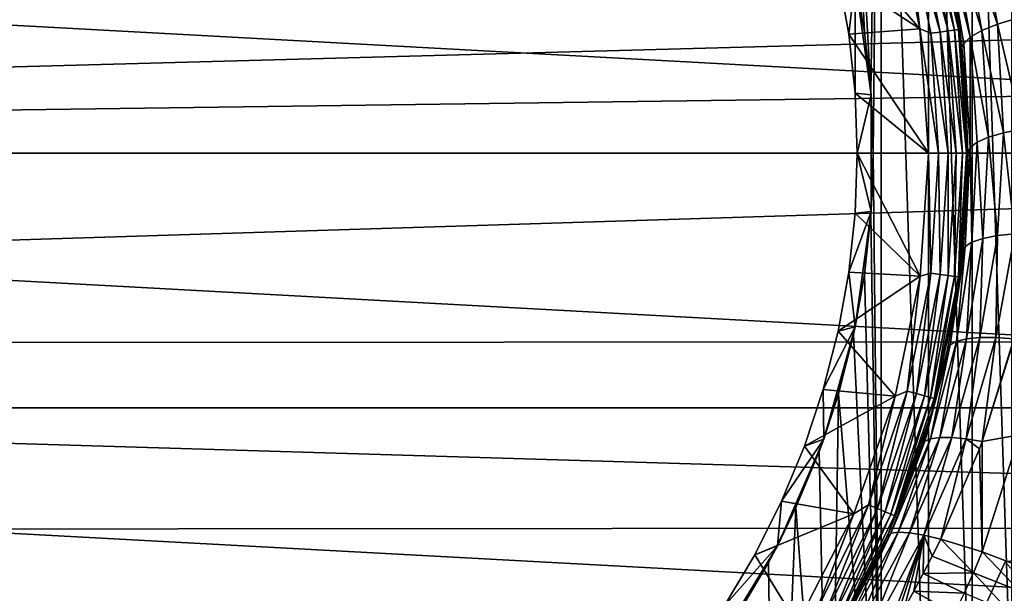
# Model space of a CAD drawing. Header units: metres. Extents: x -139 to 105, y -30 to 40.
# Tile 48 of 153: x -75 to -62.54, y -5.57 to 1.69. Entities that reach past the tile are written whole.
import ezdxf

# ---------------------------------------------------------------- set-up
doc = ezdxf.new("R2010")
doc.units = ezdxf.units.M
doc.layers.add('solid_150_SW0003', color=7, linetype='CONTINUOUS')

msp = doc.modelspace()

# ---------------------------------------------------------------- linework, layer by layer
at = {"layer": 'solid_150_SW0003'}
for points in [[(-64.747559, 10.252441, 38.637951), (-64.447273, 2.294196, 38.637951), (-64.309776, 1.535287, 38.637951)], [(-64.747559, 10.252441, 38.637951), (-64.309776, 1.535287, 38.637951), (-64.228058, 0.77288, 38.637951)], [(-64.09687, 9.558289, 38.637951), (-64.747559, 10.252441, 38.637951), (-64.228058, 0.77288, 38.637951)], [(-64.09687, 9.558289, 38.637951), (-64.228058, 0.77288, 38.637951), (-64.200859, 0, 38.637951)], [(-64.09687, 9.558289, 38.637951), (-64.200859, 0, 38.637951), (-64.09687, -9.558289, 38.637951)], [(-64.09687, 9.558289, 38.637951), (-64.09687, -9.558289, 38.637951), (-63.497498, -8.828372, 38.637951)], [(-63.497498, 8.828372, 38.637951), (-64.09687, 9.558289, 38.637951), (-63.497498, -8.828372, 38.637951)], [(-63.497498, 8.828372, 38.637951), (-63.497498, -8.828372, 38.637951), (-62.94521, -8.056686, 38.637951)], [(-62.94521, 8.056686, 38.637951), (-63.497498, 8.828372, 38.637951), (-62.94521, -8.056686, 38.637951)], [(-62.94521, 8.056686, 38.637951), (-62.94521, -8.056686, 38.637951), (-62.442204, -7.247901, 38.637951)], [(-62.442204, 7.247901, 38.637951), (-62.94521, 8.056686, 38.637951), (-62.442204, -7.247901, 38.637951)], [(-104.699997, 0, 3.637949), (-104.524162, 3.221479, 3.637949), (-45.299999, 0, 3.637949)], [(-104.524162, 3.221479, 3.637949), (-45.475842, 3.221479, 3.637949), (-45.299999, 0, 3.637949)], [(-63.111767, 1.634, 46.837948), (-63.444992, 3.237561, 46.837948), (-63.288055, 2.613488, 52.904133)], [(-63.425346, 3.101419, 46.708538), (-63.444992, 3.237561, 46.837948), (-63.111767, 1.634, 46.837948)], [(-64.830544, 2.988082, 46.337948), (-63.926579, 3.102036, 46.337948), (-63.608692, 1.573806, 46.337948)], [(-63.767342, 3.009782, 46.354851), (-63.608692, 1.573806, 46.337948), (-63.926579, 3.102036, 46.337948)], [(-63.350861, 1.533638, 46.404739), (-63.767342, 3.009782, 46.354851), (-63.6507, 3.041036, 46.404739)], [(-63.767342, 3.009782, 46.354851), (-63.470585, 1.517877, 46.354851), (-63.608692, 1.573806, 46.337948)], [(-63.350861, 1.533638, 46.404739), (-63.470585, 1.517877, 46.354851), (-63.767342, 3.009782, 46.354851)], [(-63.6507, 3.041036, 46.404739), (-63.550526, 3.067878, 46.484211), (-63.248039, 1.547175, 46.484211)], [(-63.350861, 1.533638, 46.404739), (-63.6507, 3.041036, 46.404739), (-63.248039, 1.547175, 46.484211)], [(-63.550526, 3.067878, 46.484211), (-63.47366, 3.088474, 46.587837), (-63.16914, 1.557562, 46.587837)], [(-63.248039, 1.547175, 46.484211), (-63.550526, 3.067878, 46.484211), (-63.16914, 1.557562, 46.587837)], [(-63.47366, 3.088474, 46.587837), (-63.425346, 3.101419, 46.708538), (-63.119553, 1.56409, 46.708538)], [(-63.16914, 1.557562, 46.587837), (-63.47366, 3.088474, 46.587837), (-63.119553, 1.56409, 46.708538)], [(-63.119553, 1.56409, 46.708538), (-63.425346, 3.101419, 46.708538), (-63.111767, 1.634, 46.837948)], [(-64.6427, 2.251711, 46.337948), (-64.830544, 2.988082, 46.337948), (-63.608692, 1.573806, 46.337948)], [(-63.200603, 2.780056, 53.476055), (-63.06385, 2.879468, 53.744202), (-62.825523, 1.551745, 54.114483)], [(-63.06385, 2.879468, 53.744202), (-62.87175, 2.98156, 53.974716), (-62.627251, 1.632394, 54.344036)], [(-63.06385, 2.879468, 53.744202), (-62.627251, 1.632394, 54.344036), (-62.825523, 1.551745, 54.114483)], [(-62.87175, 2.98156, 53.974716), (-62.388676, 1.704692, 54.523743), (-62.627251, 1.632394, 54.344036)], [(-63.274918, 2.689681, 53.188866), (-63.200603, 2.780056, 53.476055), (-62.969234, 1.467774, 53.848591)], [(-63.200603, 2.780056, 53.476055), (-62.825523, 1.551745, 54.114483), (-62.969234, 1.467774, 53.848591)], [(-63.076431, 1.352219, 53.262676), (-63.288055, 2.613488, 52.904133), (-63.274918, 2.689681, 53.188866)], [(-63.274918, 2.689681, 53.188866), (-62.969234, 1.467774, 53.848591), (-63.051083, 1.385924, 53.564449)], [(-63.274918, 2.689681, 53.188866), (-63.051083, 1.385924, 53.564449), (-63.076431, 1.352219, 53.262676)], [(-63.111767, 1.634, 46.837948), (-63.288055, 2.613488, 52.904133), (-63.076431, 1.352219, 53.262676)], [(-26.666658, 2.405043, 95.917625), (-115.500031, 2.410716, 95.916939), (-115.500031, 0, 96.062759)], [(-26.666658, 1.204097, 96.026482), (-26.666658, 2.405043, 95.917625), (-115.500031, 0, 96.062759)], [(-64.507744, 1.506855, 46.337948), (-64.6427, 2.251711, 46.337948), (-63.608692, 1.573806, 46.337948)], [(-64.425911, 2.197435, 46.137951), (-64.6427, 2.251711, 46.337948), (-64.507744, 1.506855, 46.337948)], [(-64.309776, 1.535287, 38.637951), (-64.447273, 2.294196, 38.637951), (-64.425911, 2.197435, 46.137951)], [(-64.425911, 2.197435, 46.137951), (-64.507744, 1.506855, 46.337948), (-64.427536, 0.758568, 46.337948)], [(-64.225182, 0.7371, 46.137951), (-64.425911, 2.197435, 46.137951), (-64.427536, 0.758568, 46.337948)], [(-64.309776, 1.535287, 38.637951), (-64.425911, 2.197435, 46.137951), (-64.225182, 0.7371, 46.137951)], [(-63.119553, 1.56409, 46.708538), (-63.111767, 1.634, 46.837948), (-63, 0, 46.837948)], [(-63.111767, 1.634, 46.837948), (-63.076431, 1.352219, 53.262676), (-63, 0, 53.653748)], [(-63.111767, 1.634, 46.837948), (-63, 0, 53.653748), (-63, 0, 46.837948)], [(-62.825523, 1.551745, 54.114483), (-62.627251, 1.632394, 54.344036), (-62.549587, 0.259686, 54.693424)], [(-62.627251, 1.632394, 54.344036), (-62.388676, 1.704692, 54.523743), (-62.314468, 0.305243, 54.87582)], [(-62.627251, 1.632394, 54.344036), (-62.314468, 0.305243, 54.87582), (-62.549587, 0.259686, 54.693424)], [(-64.507744, 1.506855, 46.337948), (-63.608692, 1.573806, 46.337948), (-63.5, 0, 46.337948)], [(-64.427536, 0.758568, 46.337948), (-64.507744, 1.506855, 46.337948), (-63.5, 0, 46.337948)], [(-64.228058, 0.77288, 38.637951), (-64.309776, 1.535287, 38.637951), (-64.225182, 0.7371, 46.137951)], [(-63.371098, 0, 46.354851), (-63.5, 0, 46.337948), (-63.608692, 1.573806, 46.337948)], [(-63.470585, 1.517877, 46.354851), (-63.371098, 0, 46.354851), (-63.608692, 1.573806, 46.337948)], [(-63.350861, 1.533638, 46.404739), (-63.25034, 0, 46.404739), (-63.470585, 1.517877, 46.354851)], [(-63.25034, 0, 46.404739), (-63.371098, 0, 46.354851), (-63.470585, 1.517877, 46.354851)], [(-63.350861, 1.533638, 46.404739), (-63.248039, 1.547175, 46.484211), (-63.146633, 0, 46.484211)], [(-63.350861, 1.533638, 46.404739), (-63.146633, 0, 46.484211), (-63.25034, 0, 46.404739)], [(-63.248039, 1.547175, 46.484211), (-63.16914, 1.557562, 46.587837), (-63.067051, 0, 46.587837)], [(-63.248039, 1.547175, 46.484211), (-63.067051, 0, 46.587837), (-63.146633, 0, 46.484211)], [(-63.16914, 1.557562, 46.587837), (-63.119553, 1.56409, 46.708538), (-63.017036, 0, 46.708538)], [(-63.16914, 1.557562, 46.587837), (-63.017036, 0, 46.708538), (-63.067051, 0, 46.587837)], [(-63.017036, 0, 46.708538), (-63.119553, 1.56409, 46.708538), (-63, 0, 46.837948)], [(-62.969234, 1.467774, 53.848591), (-62.825523, 1.551745, 54.114483), (-62.740578, 0.204331, 54.471802)], [(-62.825523, 1.551745, 54.114483), (-62.549587, 0.259686, 54.693424), (-62.740578, 0.204331, 54.471802)], [(-63.076431, 1.352219, 53.262676), (-63.051083, 1.385924, 53.564449), (-63, 0, 53.653748)], [(-63.051083, 1.385924, 53.564449), (-62.969234, 1.467774, 53.848591), (-62.970978, 0.07116, 53.938633)], [(-63.051083, 1.385924, 53.564449), (-62.970978, 0.07116, 53.938633), (-63, 0, 53.653748)], [(-62.969234, 1.467774, 53.848591), (-62.882702, 0.140915, 54.217911), (-62.970978, 0.07116, 53.938633)], [(-62.969234, 1.467774, 53.848591), (-62.740578, 0.204331, 54.471802), (-62.882702, 0.140915, 54.217911)], [(-26.666658, 1.204097, 96.026482), (-115.500031, 0, 96.062759), (-40, 0, 96.062759)], [(-64.400841, 0, 46.337948), (-64.427536, 0.758568, 46.337948), (-63.5, 0, 46.337948)], [(-64.225182, 0.7371, 46.137951), (-64.427536, 0.758568, 46.337948), (-64.400841, 0, 46.337948)], [(-64.200859, 0, 38.637951), (-64.228058, 0.77288, 38.637951), (-64.225182, 0.7371, 46.137951)], [(-64.225182, -0.7371, 46.137951), (-64.225182, 0.7371, 46.137951), (-64.400841, 0, 46.337948)], [(-64.200859, 0, 38.637951), (-64.225182, 0.7371, 46.137951), (-64.225182, -0.7371, 46.137951)], [(-62.740578, 0.204331, 54.471802), (-62.549587, 0.259686, 54.693424), (-62.625626, -1.042285, 55.006081)], [(-62.549587, 0.259686, 54.693424), (-62.404572, -1.020765, 55.188568), (-62.625626, -1.042285, 55.006081)], [(-62.549587, 0.259686, 54.693424), (-62.314468, 0.305243, 54.87582), (-62.404572, -1.020765, 55.188568)], [(-62.970978, 0.07116, 53.938633), (-62.882702, 0.140915, 54.217911), (-62.948318, -1.124745, 54.530502)], [(-62.882702, 0.140915, 54.217911), (-62.8106, -1.077518, 54.782784), (-62.948318, -1.124745, 54.530502)], [(-62.882702, 0.140915, 54.217911), (-62.740578, 0.204331, 54.471802), (-62.8106, -1.077518, 54.782784)], [(-62.740578, 0.204331, 54.471802), (-62.625626, -1.042285, 55.006081), (-62.8106, -1.077518, 54.782784)], [(-117.000031, -2.410733, 95.916939), (-40, -2.379622, 95.920692), (-40, 0, 96.062759)], [(-117.000031, -2.410733, 95.916939), (-40, 0, 96.062759), (-115.500031, 0, 96.062759)], [(-45.475842, -3.221479, 3.637949), (-104.699997, 0, 3.637949), (-45.299999, 0, 3.637949)], [(-45.475842, -3.221479, 3.637949), (-104.524162, -3.221479, 3.637949), (-104.699997, 0, 3.637949)], [(-62.970978, 0.07116, 53.938633), (-63.032894, -1.180947, 54.264107), (-63.064602, -1.243474, 53.999306)], [(-63, 0, 53.653748), (-62.970978, 0.07116, 53.938633), (-63.064602, -1.243474, 53.999306)], [(-62.970978, 0.07116, 53.938633), (-62.948318, -1.124745, 54.530502), (-63.032894, -1.180947, 54.264107)], [(-64.427536, -0.758568, 46.337948), (-64.400841, 0, 46.337948), (-63.604736, -1.553384, 46.337948)], [(-64.225182, -0.7371, 46.137951), (-64.400841, 0, 46.337948), (-64.427536, -0.758568, 46.337948)], [(-64.400841, 0, 46.337948), (-63.5, 0, 46.337948), (-63.604736, -1.553384, 46.337948)], [(-64.228058, -0.77288, 38.637951), (-64.200859, 0, 38.637951), (-64.225182, -0.7371, 46.137951)], [(-64.09687, -9.558289, 38.637951), (-64.200859, 0, 38.637951), (-64.228058, -0.77288, 38.637951)], [(-63.470585, -1.517877, 46.354851), (-63.604736, -1.553384, 46.337948), (-63.5, 0, 46.337948)], [(-63.470585, -1.517877, 46.354851), (-63.5, 0, 46.337948), (-63.371098, 0, 46.354851)], [(-63.350861, -1.533638, 46.404739), (-63.470585, -1.517877, 46.354851), (-63.371098, 0, 46.354851)], [(-63.350861, -1.533638, 46.404739), (-63.371098, 0, 46.354851), (-63.25034, 0, 46.404739)], [(-63.350861, -1.533638, 46.404739), (-63.25034, 0, 46.404739), (-63.248039, -1.547175, 46.484211)], [(-63.248039, -1.547175, 46.484211), (-63.25034, 0, 46.404739), (-63.146633, 0, 46.484211)], [(-63.248039, -1.547175, 46.484211), (-63.146633, 0, 46.484211), (-63.16914, -1.557562, 46.587837)], [(-63.16914, -1.557562, 46.587837), (-63.146633, 0, 46.484211), (-63.067051, 0, 46.587837)], [(-63.16914, -1.557562, 46.587837), (-63.067051, 0, 46.587837), (-63.119553, -1.56409, 46.708538)], [(-63.119553, -1.56409, 46.708538), (-63.067051, 0, 46.587837), (-63.017036, 0, 46.708538)], [(-63.119553, -1.56409, 46.708538), (-63.017036, 0, 46.708538), (-63.111767, -1.634, 46.837948)], [(-63.111767, -1.634, 46.837948), (-63, 0, 46.837948), (-63.064602, -1.243474, 53.999306)], [(-63.111767, -1.634, 46.837948), (-63.017036, 0, 46.708538), (-63, 0, 46.837948)], [(-63, 0, 46.837948), (-63, 0, 53.653748), (-63.064602, -1.243474, 53.999306)], [(-64.225182, -0.7371, 46.137951), (-64.427536, -0.758568, 46.337948), (-64.507744, -1.506855, 46.337948)], [(-64.425911, -2.197435, 46.137951), (-64.225182, -0.7371, 46.137951), (-64.507744, -1.506855, 46.337948)], [(-64.228058, -0.77288, 38.637951), (-64.225182, -0.7371, 46.137951), (-64.425911, -2.197435, 46.137951)], [(-64.507744, -1.506855, 46.337948), (-64.427536, -0.758568, 46.337948), (-63.604736, -1.553384, 46.337948)], [(-64.309776, -1.535287, 38.637951), (-64.228058, -0.77288, 38.637951), (-64.425911, -2.197435, 46.137951)], [(-64.09687, -9.558289, 38.637951), (-64.228058, -0.77288, 38.637951), (-64.309776, -1.535287, 38.637951)], [(-62.8106, -1.077518, 54.782784), (-62.847477, -2.333289, 55.297215), (-63.016823, -2.349565, 55.079441)], [(-62.948318, -1.124745, 54.530502), (-62.8106, -1.077518, 54.782784), (-63.016823, -2.349565, 55.079441)], [(-62.625626, -1.042285, 55.006081), (-62.644737, -2.33231, 55.480419), (-62.847477, -2.333289, 55.297215)], [(-62.8106, -1.077518, 54.782784), (-62.625626, -1.042285, 55.006081), (-62.847477, -2.333289, 55.297215)], [(-62.404572, -1.020765, 55.188568), (-62.420109, -2.346687, 55.622543), (-62.644737, -2.33231, 55.480419)], [(-62.625626, -1.042285, 55.006081), (-62.404572, -1.020765, 55.188568), (-62.644737, -2.33231, 55.480419)], [(-63.032894, -1.180947, 54.264107), (-63.224392, -2.423835, 54.585011), (-63.258999, -2.4797, 54.334557)], [(-63.116795, -1.670151, 54.115734), (-63.032894, -1.180947, 54.264107), (-63.258999, -2.4797, 54.334557)], [(-63.032894, -1.180947, 54.264107), (-63.143963, -2.380448, 54.837776), (-63.224392, -2.423835, 54.585011)], [(-62.948318, -1.124745, 54.530502), (-63.016823, -2.349565, 55.079441), (-63.143963, -2.380448, 54.837776)], [(-63.032894, -1.180947, 54.264107), (-62.948318, -1.124745, 54.530502), (-63.143963, -2.380448, 54.837776)], [(-63.116795, -1.670151, 54.115734), (-63.064602, -1.243474, 53.999306), (-63.032894, -1.180947, 54.264107)], [(-63.111767, -1.634, 46.837948), (-63.064602, -1.243474, 53.999306), (-63.116795, -1.670151, 54.115734)], [(-64.6427, -2.251711, 46.337948), (-64.507744, -1.506855, 46.337948), (-63.604736, -1.553384, 46.337948)], [(-64.425911, -2.197435, 46.137951), (-64.507744, -1.506855, 46.337948), (-64.6427, -2.251711, 46.337948)], [(-64.6427, -2.251711, 46.337948), (-63.604736, -1.553384, 46.337948), (-63.919296, -3.073714, 46.337948)], [(-64.447273, -2.294196, 38.637951), (-64.309776, -1.535287, 38.637951), (-64.425911, -2.197435, 46.137951)], [(-64.09687, -9.558289, 38.637951), (-64.309776, -1.535287, 38.637951), (-64.447273, -2.294196, 38.637951)], [(-63.767342, -3.009782, 46.354851), (-63.919296, -3.073714, 46.337948), (-63.604736, -1.553384, 46.337948)], [(-63.470585, -1.517877, 46.354851), (-63.767342, -3.009782, 46.354851), (-63.604736, -1.553384, 46.337948)], [(-63.6507, -3.041036, 46.404739), (-63.767342, -3.009782, 46.354851), (-63.470585, -1.517877, 46.354851)], [(-63.6507, -3.041036, 46.404739), (-63.470585, -1.517877, 46.354851), (-63.350861, -1.533638, 46.404739)], [(-63.6507, -3.041036, 46.404739), (-63.350861, -1.533638, 46.404739), (-63.550526, -3.067878, 46.484211)], [(-63.350861, -1.533638, 46.404739), (-63.248039, -1.547175, 46.484211), (-63.550526, -3.067878, 46.484211)], [(-63.550526, -3.067878, 46.484211), (-63.248039, -1.547175, 46.484211), (-63.47366, -3.088474, 46.587837)], [(-63.248039, -1.547175, 46.484211), (-63.16914, -1.557562, 46.587837), (-63.47366, -3.088474, 46.587837)], [(-63.47366, -3.088474, 46.587837), (-63.16914, -1.557562, 46.587837), (-63.425346, -3.101419, 46.708538)], [(-63.16914, -1.557562, 46.587837), (-63.119553, -1.56409, 46.708538), (-63.425346, -3.101419, 46.708538)], [(-63.425346, -3.101419, 46.708538), (-63.119553, -1.56409, 46.708538), (-63.111767, -1.634, 46.837948)], [(-63.111767, -1.634, 46.837948), (-63.258999, -2.4797, 54.334557), (-63.444992, -3.237561, 46.837948)], [(-63.425346, -3.101419, 46.708538), (-63.111767, -1.634, 46.837948), (-63.444992, -3.237561, 46.837948)], [(-63.111767, -1.634, 46.837948), (-63.116795, -1.670151, 54.115734), (-63.258999, -2.4797, 54.334557)], [(-64.425911, -2.197435, 46.137951), (-64.6427, -2.251711, 46.337948), (-64.830544, -2.988082, 46.337948)], [(-64.823593, -3.616734, 46.137951), (-64.425911, -2.197435, 46.137951), (-64.830544, -2.988082, 46.337948)], [(-64.447273, -2.294196, 38.637951), (-64.425911, -2.197435, 46.137951), (-64.823593, -3.616734, 46.137951)], [(-64.830544, -2.988082, 46.337948), (-64.6427, -2.251711, 46.337948), (-63.919296, -3.073714, 46.337948)], [(-64.638664, -3.044461, 38.637951), (-64.447273, -2.294196, 38.637951), (-64.823593, -3.616734, 46.137951)], [(-64.09687, -9.558289, 38.637951), (-64.447273, -2.294196, 38.637951), (-64.638664, -3.044461, 38.637951)], [(-63.016823, -2.349565, 55.079441), (-63.204269, -3.595742, 55.572491), (-63.356216, -3.596135, 55.36158)], [(-63.143963, -2.380448, 54.837776), (-63.016823, -2.349565, 55.079441), (-63.356216, -3.596135, 55.36158)], [(-62.847477, -2.333289, 55.297215), (-63.022114, -3.611829, 55.754749), (-63.204269, -3.595742, 55.572491)], [(-63.016823, -2.349565, 55.079441), (-62.847477, -2.333289, 55.297215), (-63.204269, -3.595742, 55.572491)], [(-62.644737, -2.33231, 55.480419), (-62.82037, -3.646451, 55.902264), (-63.022114, -3.611829, 55.754749)], [(-62.847477, -2.333289, 55.297215), (-62.644737, -2.33231, 55.480419), (-63.022114, -3.611829, 55.754749)], [(-62.644737, -2.33231, 55.480419), (-62.420109, -2.346687, 55.622543), (-62.82037, -3.646451, 55.902264)], [(-62.82037, -3.646451, 55.902264), (-62.420109, -2.346687, 55.622543), (-62.4496, -2.461215, 55.647518)], [(-117.000031, -2.410733, 95.916939), (-40, -4.725437, 95.496498), (-40, -2.379622, 95.920692)], [(-117.000031, -2.410733, 95.916939), (-117.000031, -4.786312, 95.481598), (-40, -4.725437, 95.496498)], [(-63.224392, -2.423835, 54.585011), (-63.471268, -3.612959, 55.131435), (-63.54612, -3.644749, 54.892857)], [(-63.463726, -3.303691, 54.554577), (-63.224392, -2.423835, 54.585011), (-63.54612, -3.644749, 54.892857)], [(-63.143963, -2.380448, 54.837776), (-63.356216, -3.596135, 55.36158), (-63.471268, -3.612959, 55.131435)], [(-63.224392, -2.423835, 54.585011), (-63.143963, -2.380448, 54.837776), (-63.471268, -3.612959, 55.131435)], [(-63.463726, -3.303691, 54.554577), (-63.258999, -2.4797, 54.334557), (-63.224392, -2.423835, 54.585011)], [(-63.444992, -3.237561, 46.837948), (-63.258999, -2.4797, 54.334557), (-63.463726, -3.303691, 54.554577)], [(-62.82037, -3.646451, 55.902264), (-62.4496, -2.461215, 55.647518), (-62.347755, -3.56212, 56.080807)], [(-65.068527, -3.704812, 46.337948), (-64.830544, -2.988082, 46.337948), (-63.919296, -3.073714, 46.337948)], [(-64.823593, -3.616734, 46.137951), (-64.830544, -2.988082, 46.337948), (-65.068527, -3.704812, 46.337948)], [(-65.068527, -3.704812, 46.337948), (-63.919296, -3.073714, 46.337948), (-64.443855, -4.561589, 46.337948)], [(-64.881134, -3.774714, 38.637951), (-64.638664, -3.044461, 38.637951), (-64.823593, -3.616734, 46.137951)], [(-64.747559, -10.252441, 38.637951), (-64.638664, -3.044461, 38.637951), (-64.881134, -3.774714, 38.637951)], [(-64.747559, -10.252441, 38.637951), (-64.09687, -9.558289, 38.637951), (-64.638664, -3.044461, 38.637951)], [(-64.256294, -4.450189, 46.354851), (-64.443855, -4.561589, 46.337948), (-63.919296, -3.073714, 46.337948)], [(-63.767342, -3.009782, 46.354851), (-64.256294, -4.450189, 46.354851), (-63.919296, -3.073714, 46.337948)], [(-64.14473, -4.4964, 46.404739), (-64.256294, -4.450189, 46.354851), (-63.767342, -3.009782, 46.354851)], [(-64.14473, -4.4964, 46.404739), (-63.767342, -3.009782, 46.354851), (-63.6507, -3.041036, 46.404739)], [(-64.14473, -4.4964, 46.404739), (-63.6507, -3.041036, 46.404739), (-64.048912, -4.536088, 46.484211)], [(-63.6507, -3.041036, 46.404739), (-63.550526, -3.067878, 46.484211), (-64.048912, -4.536088, 46.484211)], [(-64.048912, -4.536088, 46.484211), (-63.550526, -3.067878, 46.484211), (-63.975395, -4.566541, 46.587837)], [(-63.550526, -3.067878, 46.484211), (-63.47366, -3.088474, 46.587837), (-63.975395, -4.566541, 46.587837)], [(-63.975395, -4.566541, 46.587837), (-63.47366, -3.088474, 46.587837), (-63.929184, -4.585681, 46.708538)], [(-63.47366, -3.088474, 46.587837), (-63.425346, -3.101419, 46.708538), (-63.929184, -4.585681, 46.708538)], [(-63.929184, -4.585681, 46.708538), (-63.425346, -3.101419, 46.708538), (-63.444992, -3.237561, 46.837948)], [(-46.668537, -3.090294, 23.637949), (-62.528957, -5.168263, 23.637949), (-62.891827, -5.970055, 23.637949)], [(-46.668537, -3.090294, 23.637949), (-62.891827, -5.970055, 23.637949), (-47.165672, -6.122422, 23.637949)], [(-45.993919, -6.381353, 3.637949), (-104.006081, -6.381353, 3.637949), (-104.524162, -3.221479, 3.637949)], [(-45.475842, -3.221479, 3.637949), (-45.993919, -6.381353, 3.637949), (-104.524162, -3.221479, 3.637949)], [(-63.444992, -3.237561, 46.837948), (-63.582264, -3.692596, 54.657452), (-63.993465, -4.780813, 46.837948)], [(-63.929184, -4.585681, 46.708538), (-63.444992, -3.237561, 46.837948), (-63.993465, -4.780813, 46.837948)], [(-63.444992, -3.237561, 46.837948), (-63.463726, -3.303691, 54.554577), (-63.582264, -3.692596, 54.657452)], [(-63.463726, -3.303691, 54.554577), (-63.54612, -3.644749, 54.892857), (-63.582264, -3.692596, 54.657452)], [(-63.977055, -4.808958, 55.234776), (-63.54612, -3.644749, 54.892857), (-63.471268, -3.612959, 55.131435)], [(-63.8811, -4.792428, 55.507656), (-63.977055, -4.808958, 55.234776), (-63.471268, -3.612959, 55.131435)], [(-63.8811, -4.792428, 55.507656), (-63.471268, -3.612959, 55.131435), (-63.356216, -3.596135, 55.36158)], [(-63.737907, -4.801021, 55.762367), (-63.8811, -4.792428, 55.507656), (-63.356216, -3.596135, 55.36158)], [(-63.737907, -4.801021, 55.762367), (-63.356216, -3.596135, 55.36158), (-63.204269, -3.595742, 55.572491)], [(-63.556644, -4.831707, 55.98214), (-63.737907, -4.801021, 55.762367), (-63.204269, -3.595742, 55.572491)], [(-63.556644, -4.831707, 55.98214), (-63.204269, -3.595742, 55.572491), (-63.022114, -3.611829, 55.754749)], [(-63.556644, -4.831707, 55.98214), (-63.022114, -3.611829, 55.754749), (-63.342739, -4.88316, 56.16346)], [(-63.022114, -3.611829, 55.754749), (-62.855278, -3.741263, 55.922436), (-63.342739, -4.88316, 56.16346)], [(-63.022114, -3.611829, 55.754749), (-62.82037, -3.646451, 55.902264), (-62.855278, -3.741263, 55.922436)], [(-62.82037, -3.646451, 55.902264), (-62.347755, -3.56212, 56.080807), (-62.819935, -5.045168, 56.47691)], [(-62.24437, -5.261005, 56.709385), (-62.819935, -5.045168, 56.47691), (-62.347755, -3.56212, 56.080807)], [(-65.410812, -4.968646, 46.137951), (-64.823593, -3.616734, 46.137951), (-65.357445, -4.401126, 46.337948)], [(-64.881134, -3.774714, 38.637951), (-64.823593, -3.616734, 46.137951), (-65.410812, -4.968646, 46.137951)], [(-64.823593, -3.616734, 46.137951), (-65.068527, -3.704812, 46.337948), (-65.357445, -4.401126, 46.337948)], [(-65.357445, -4.401126, 46.337948), (-65.068527, -3.704812, 46.337948), (-64.443855, -4.561589, 46.337948)], [(-64.022774, -4.847733, 54.960712), (-63.582264, -3.692596, 54.657452), (-63.54612, -3.644749, 54.892857)], [(-63.977055, -4.808958, 55.234776), (-64.022774, -4.847733, 54.960712), (-63.54612, -3.644749, 54.892857)], [(-63.993465, -4.780813, 46.837948), (-63.582264, -3.692596, 54.657452), (-64.022774, -4.847733, 54.960712)], [(-62.855278, -3.741263, 55.922436), (-62.82037, -3.646451, 55.902264), (-62.819935, -5.045168, 56.47691)], [(-65.175514, -4.484166, 38.637951), (-64.881134, -3.774714, 38.637951), (-65.410812, -4.968646, 46.137951)], [(-64.747559, -10.252441, 38.637951), (-64.881134, -3.774714, 38.637951), (-65.175514, -4.484166, 38.637951)], [(-62.855278, -3.741263, 55.922436), (-62.819935, -5.045168, 56.47691), (-63.342739, -4.88316, 56.16346)], [(-65.697716, -5.080386, 46.337948), (-65.357445, -4.401126, 46.337948), (-64.443855, -4.561589, 46.337948)], [(-65.410812, -4.968646, 46.137951), (-65.357445, -4.401126, 46.337948), (-65.697716, -5.080386, 46.337948)], [(-65.522202, -5.176243, 38.637951), (-65.175514, -4.484166, 38.637951), (-65.410812, -4.968646, 46.137951)], [(-65.441711, -10.903132, 38.637951), (-65.175514, -4.484166, 38.637951), (-65.522202, -5.176243, 38.637951)], [(-65.441711, -10.903132, 38.637951), (-64.747559, -10.252441, 38.637951), (-65.175514, -4.484166, 38.637951)], [(-64.256294, -4.450189, 46.354851), (-64.929077, -5.814452, 46.354851), (-64.443855, -4.561589, 46.337948)], [(-64.824493, -5.87483, 46.404739), (-64.929077, -5.814452, 46.354851), (-64.256294, -4.450189, 46.354851)], [(-64.824493, -5.87483, 46.404739), (-64.256294, -4.450189, 46.354851), (-64.14473, -4.4964, 46.404739)], [(-65.697716, -5.080386, 46.337948), (-64.443855, -4.561589, 46.337948), (-65.162758, -5.955284, 46.337948)], [(-64.929077, -5.814452, 46.354851), (-65.162758, -5.955284, 46.337948), (-64.443855, -4.561589, 46.337948)], [(-64.824493, -5.87483, 46.404739), (-64.14473, -4.4964, 46.404739), (-64.73468, -5.926684, 46.484211)], [(-64.14473, -4.4964, 46.404739), (-64.048912, -4.536088, 46.484211), (-64.73468, -5.926684, 46.484211)], [(-64.73468, -5.926684, 46.484211), (-64.048912, -4.536088, 46.484211), (-64.665764, -5.966474, 46.587837)], [(-64.048912, -4.536088, 46.484211), (-63.975395, -4.566541, 46.587837), (-64.665764, -5.966474, 46.587837)], [(-64.665764, -5.966474, 46.587837), (-63.975395, -4.566541, 46.587837), (-64.622452, -5.991481, 46.708538)], [(-63.975395, -4.566541, 46.587837), (-63.929184, -4.585681, 46.708538), (-64.622452, -5.991481, 46.708538)], [(-64.622452, -5.991481, 46.708538), (-63.929184, -4.585681, 46.708538), (-63.993465, -4.780813, 46.837948)], [(-117.000031, -4.786312, 95.481598), (-40, -7.004117, 94.796219), (-40, -4.725437, 95.496498)], [(-117.000031, -4.786312, 95.481598), (-117.000031, -7.092096, 94.763084), (-40, -7.004117, 94.796219)], [(-64.622452, -5.991481, 46.708538), (-63.993465, -4.780813, 46.837948), (-64.746964, -6.235007, 46.837948)], [(-64.726402, -6.20107, 55.378761), (-64.746964, -6.235007, 46.837948), (-63.993465, -4.780813, 46.837948)], [(-64.341019, -5.512365, 55.143574), (-64.726402, -6.20107, 55.378761), (-63.993465, -4.780813, 46.837948)], [(-64.621689, -6.175056, 55.848148), (-63.977055, -4.808958, 55.234776), (-63.8811, -4.792428, 55.507656)], [(-64.481644, -6.172617, 56.104671), (-64.621689, -6.175056, 55.848148), (-63.8811, -4.792428, 55.507656)], [(-64.621689, -6.175056, 55.848148), (-64.611839, -6.033608, 55.522041), (-63.977055, -4.808958, 55.234776)], [(-64.611839, -6.033608, 55.522041), (-64.022774, -4.847733, 54.960712), (-63.977055, -4.808958, 55.234776)], [(-64.611839, -6.033608, 55.522041), (-64.341019, -5.512365, 55.143574), (-64.022774, -4.847733, 54.960712)], [(-64.481644, -6.172617, 56.104671), (-63.8811, -4.792428, 55.507656), (-63.737907, -4.801021, 55.762367)], [(-64.30423, -6.200729, 56.331799), (-64.481644, -6.172617, 56.104671), (-63.737907, -4.801021, 55.762367)], [(-64.341019, -5.512365, 55.143574), (-63.993465, -4.780813, 46.837948), (-64.022774, -4.847733, 54.960712)], [(-64.30423, -6.200729, 56.331799), (-63.737907, -4.801021, 55.762367), (-63.556644, -4.831707, 55.98214)], [(-64.30423, -6.200729, 56.331799), (-63.556644, -4.831707, 55.98214), (-64.087875, -6.232529, 56.510185)], [(-64.087875, -6.232529, 56.510185), (-63.556644, -4.831707, 55.98214), (-63.946125, -5.999522, 56.436821)], [(-63.946125, -5.999522, 56.436821), (-63.556644, -4.831707, 55.98214), (-63.812233, -5.769683, 56.369862)], [(-63.812233, -5.769683, 56.369862), (-63.556644, -4.831707, 55.98214), (-63.685444, -5.542899, 56.309231)], [(-63.685444, -5.542899, 56.309231), (-63.556644, -4.831707, 55.98214), (-63.56509, -5.319361, 56.254627)], [(-63.56509, -5.319361, 56.254627), (-63.556644, -4.831707, 55.98214), (-63.450878, -5.09943, 56.205872)], [(-63.450878, -5.09943, 56.205872), (-63.556644, -4.831707, 55.98214), (-63.342739, -4.88316, 56.16346)], [(-66.176651, -6.228047, 46.137951), (-65.410812, -4.968646, 46.137951), (-66.084023, -5.73249, 46.337948)], [(-65.522202, -5.176243, 38.637951), (-65.410812, -4.968646, 46.137951), (-66.176651, -6.228047, 46.137951)], [(-65.410812, -4.968646, 46.137951), (-65.697716, -5.080386, 46.337948), (-66.084023, -5.73249, 46.337948)], [(-62.929142, -5.308169, 56.545815), (-63.450878, -5.09943, 56.205872), (-63.342739, -4.88316, 56.16346)], [(-62.929142, -5.308169, 56.545815), (-63.342739, -4.88316, 56.16346), (-62.819935, -5.045168, 56.47691)], [(-66.084023, -5.73249, 46.337948), (-65.697716, -5.080386, 46.337948), (-65.162758, -5.955284, 46.337948)], [(-62.929142, -5.308169, 56.545815), (-63.56509, -5.319361, 56.254627), (-63.450878, -5.09943, 56.205872)], [(-62.343033, -5.540412, 56.789516), (-62.929142, -5.308169, 56.545815), (-62.819935, -5.045168, 56.47691)], [(-62.343033, -5.540412, 56.789516), (-62.819935, -5.045168, 56.47691), (-62.24437, -5.261005, 56.709385)], [(-65.915802, -5.840651, 38.637951), (-65.522202, -5.176243, 38.637951), (-66.176651, -6.228047, 46.137951)], [(-65.441711, -10.903132, 38.637951), (-65.522202, -5.176243, 38.637951), (-65.915802, -5.840651, 38.637951)], [(-62.891827, -5.970055, 23.637949), (-62.528957, -5.168263, 23.637949), (-60.717121, -7.211061, 26.637949)], [(-63.047256, -5.567959, 56.617786), (-63.685444, -5.542899, 56.309231), (-63.56509, -5.319361, 56.254627)], [(-62.929142, -5.308169, 56.545815), (-63.047256, -5.567959, 56.617786), (-63.56509, -5.319361, 56.254627)], [(-62.463776, -5.811203, 56.869247), (-63.047256, -5.567959, 56.617786), (-62.929142, -5.308169, 56.545815)], [(-62.343033, -5.540412, 56.789516), (-62.463776, -5.811203, 56.869247), (-62.929142, -5.308169, 56.545815)], [(-64.611839, -6.033608, 55.522041), (-64.726402, -6.20107, 55.378761), (-64.341019, -5.512365, 55.143574)], [(-63.173752, -5.824064, 56.692692), (-63.812233, -5.769683, 56.369862), (-63.685444, -5.542899, 56.309231)], [(-63.047256, -5.567959, 56.617786), (-63.173752, -5.824064, 56.692692), (-63.685444, -5.542899, 56.309231)]]:
    msp.add_3dface(points, dxfattribs=at)

doc.saveas('drawing.dxf')
